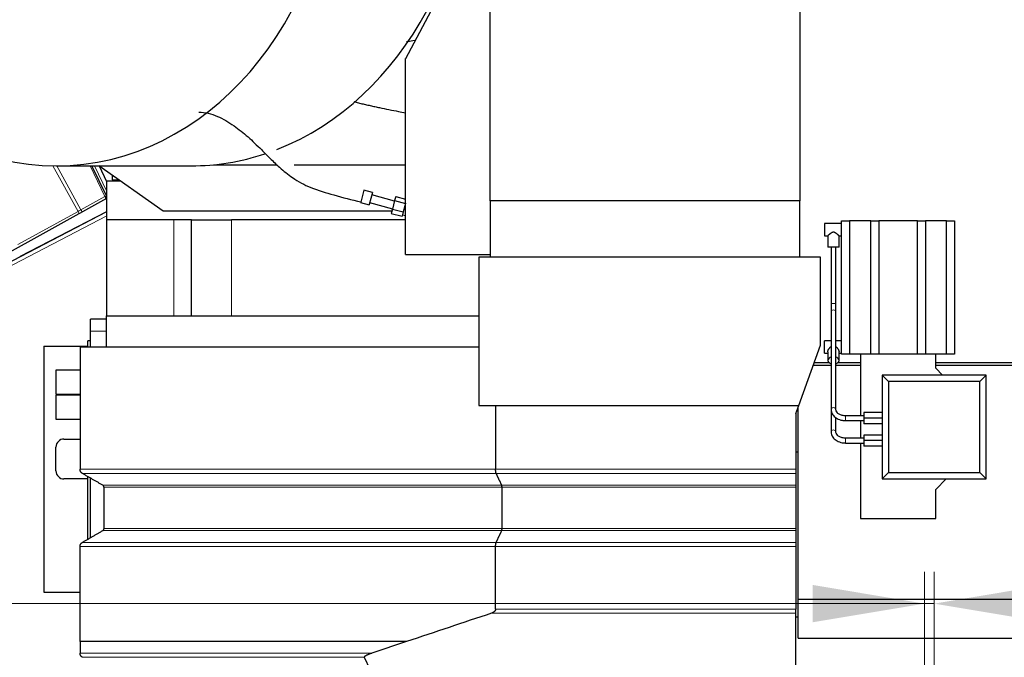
# Model space of a CAD drawing. Header units: inches. Extents: x 0 to 23760, y -13 to 16800.
# Tile 151 of 217: x 10593 to 11824, y 13293 to 14091. Entities that reach past the tile are written whole.
import ezdxf

# ---------------------------------------------------------------- set-up
doc = ezdxf.new("R2010")
doc.units = ezdxf.units.IN
doc.layers.add('254', color=7, linetype='Continuous', true_color=0xffffff)
doc.styles.add('latin_extended', font='simplex.shx')
doc.dimstyles.get("Standard").update_dxf_attribs({"dimtxt": 0.18, "dimasz": 0.18, "dimexe": 0.18, "dimexo": 0.0625, "dimgap": 0.09, "dimtad": 0, "dimtih": 1, "dimtoh": 1, "dimdec": 4, "dimzin": 0, "dimdsep": 46, "dimtxsty": 'Standard', "dimcen": 0.09, "dimadec": 0, "dimazin": 0, "dimtfac": 1, "dimtdec": 4, "dimtofl": 0, "dimtmove": 0, "dimatfit": 3, "dimfxl": 1, "dimtolj": 1, "dimtzin": 0, "dimarcsym": 0})

# ---------------------------------------------------------------- blocks, each defined once
blk = doc.blocks.new('_U9')
at = {"layer": '254', "color": 3, "linetype": 'Continuous', "lineweight": 13, "transparency": 16777216}
for p, q in [((11724.5, 13113.4), (11724.5, 13400.4)), ((11736.5, 12463.4), (11736.5, 13400.4)), ((11724.5, 13360.4), (9678.8, 13360.4)), ((11584.5, 13360.4), (11444.5, 13360.4)), ((11736.5, 13360.4), (11724.5, 13360.4)), ((11876.5, 13360.4), (12016.5, 13360.4))]:
    blk.add_line(p, q, dxfattribs=at)
at = {"layer": '254', "color": 3, "transparency": 16777216}
for points in [[(11584.5, 13337.1), (11584.5, 13383.8), (11724.5, 13360.4)], [(11876.5, 13383.8), (11876.5, 13337.1), (11736.5, 13360.4)]]:
    blk.add_solid(points, dxfattribs=at)
at = {"layer": 'Defpoints', "color": 0, "transparency": 16777216}
for p in [(11724.5, 13360.4), (11724.5, 13073.4), (11736.5, 12423.4)]:
    blk.add_point(p, dxfattribs=at)
at = {"layer": '254', "color": 2, "lineweight": 13, "transparency": 16777216, "insert": (9748.8, 13570.4), "char_height": 140, "attachment_point": 1, "style": 'latin_extended'}
blk.add_mtext('\\A1;12', dxfattribs=at)

msp = doc.modelspace()

# ---------------------------------------------------------------- linework, layer by layer
at = {"layer": '254', "color": 2, "linetype": 'Continuous', "lineweight": 25}
for p, q in [((11568.529, 14205.353), (11568.529, 13864.364)), ((11114.182, 14114.829), (11075.529, 14042.135)), ((11181.529, 13864.364), (11181.529, 14115.353)), ((11075.529, 14042.135), (11075.529, 14042.421)), ((11075.681, 14042.421), (11075.529, 14042.421)), ((11075.529, 13797.353), (11075.529, 14042.135)), ((10638.772, 13908.07), (10807.404, 13908.07)), ((10701.497, 13870.417), (10683.537, 13908.071)), ((10772.476, 13851.439), (10692.128, 13908.069)), ((10702.158, 13888.131), (10692.91, 13907.519)), ((10835.509, 13909.439), (10914.661, 13909.439)), ((10936.435, 13909.439), (11075.524, 13909.439)), ((10702.158, 13889.353), (10718.687, 13889.353)), ((10702.158, 13840.353), (10702.158, 13889.353)), ((10708.877, 13896.265), (10708.877, 13890.588)), ((10708.877, 13890.588), (10716.933, 13890.588)), ((11023.449, 13877.472), (11019.504, 13862.746)), ((11034.074, 13874.625), (11023.449, 13877.472)), ((11034.074, 13874.625), (11030.129, 13859.899)), ((10564.448, 13791.229), (10702.157, 13867.562)), ((11019.504, 13862.746), (11019.308, 13862.017)), ((11061.793, 13864.092), (11033.298, 13871.727)), ((11061.918, 13864.56), (11059.079, 13853.964)), ((11063.338, 13869.858), (11061.918, 13864.56)), ((11061.918, 13864.56), (11075.441, 13860.937)), ((11063.338, 13869.858), (11075.529, 13866.592)), ((11181.529, 13864.364), (11181.529, 13793.853)), ((11568.529, 13864.364), (11181.529, 13864.364)), ((11568.529, 13793.853), (11568.529, 13864.364)), ((10370.255, 13678.246), (10702.157, 13851.024)), ((10594.335, 13794.906), (10702.161, 13851.036)), ((11058.401, 13851.439), (10772.476, 13851.439)), ((11019.308, 13862.017), (11029.933, 13859.17)), ((11030.129, 13859.899), (11029.933, 13859.17)), ((11030.71, 13862.068), (11059.205, 13854.433)), ((11059.079, 13853.964), (11057.66, 13848.666)), ((11059.079, 13853.964), (11072.602, 13850.341)), ((11072.602, 13850.341), (11071.183, 13845.043)), ((11075.441, 13860.937), (11072.602, 13850.341)), ((11075.529, 13861.265), (11075.441, 13860.937)), ((10701.529, 13840.353), (10701.529, 13720.353)), ((10786.062, 13840.353), (10701.529, 13840.353)), ((10807.967, 13840.353), (10786.062, 13840.353)), ((10807.967, 13840.353), (10857.905, 13840.353)), ((10807.967, 13720.353), (10807.967, 13840.353)), ((11075.538, 13840.353), (10857.905, 13840.353)), ((11057.66, 13848.666), (11071.183, 13845.043)), ((11071.692, 13846.946), (11075.529, 13845.917)), ((11620.569, 13839.353), (11630.569, 13839.353)), ((11620.569, 13672.353), (11620.569, 13839.353)), ((11657.426, 13839.353), (11630.569, 13839.353)), ((11630.569, 13839.353), (11630.569, 13672.353)), ((11657.426, 13839.353), (11667.426, 13839.353)), ((11657.426, 13672.353), (11657.426, 13839.353)), ((11715.713, 13839.353), (11667.426, 13839.353)), ((11667.426, 13839.353), (11667.426, 13672.353)), ((11715.713, 13839.353), (11725.713, 13839.353)), ((11715.713, 13672.353), (11715.713, 13839.353)), ((11752.069, 13839.353), (11725.713, 13839.353)), ((11725.713, 13839.353), (11725.713, 13672.353)), ((11752.069, 13839.353), (11762.069, 13839.353)), ((11752.069, 13672.353), (11752.069, 13839.353)), ((11762.069, 13839.353), (11762.069, 13672.353)), ((11620.569, 13836.103), (11599.569, 13836.103)), ((11599.569, 13836.103), (11599.569, 13832.228)), ((11599.569, 13832.228), (11599.569, 13820.603)), ((11599.569, 13820.603), (11603.634, 13820.603)), ((11603.569, 13820.662), (11603.569, 13806.353)), ((11617.508, 13820.603), (11620.569, 13820.603)), ((11617.569, 13806.353), (11617.569, 13820.659)), ((11610.569, 13806.353), (11603.569, 13806.353)), ((11607.569, 13806.353), (11607.569, 13735.702)), ((11617.569, 13806.353), (11610.569, 13806.353)), ((11613.569, 13735.702), (11613.569, 13806.353)), ((10594.222, 13794.847), (10594.335, 13794.906)), ((10594.222, 13794.847), (10594.227, 13794.838)), ((10594.335, 13794.906), (10594.34, 13794.897)), ((11075.529, 13797.353), (11181.529, 13797.353)), ((11594.529, 13793.853), (11167.029, 13793.853)), ((11167.029, 13793.853), (11167.029, 13608.353)), ((11594.529, 13683.632), (11594.529, 13793.853)), ((11607.569, 13735.702), (11607.569, 13725.872)), ((11613.569, 13725.872), (11613.569, 13735.702)), ((10681.525, 13701.353), (10681.525, 13716.353)), ((10701.537, 13716.353), (10681.525, 13716.353)), ((10701.529, 13720.353), (11167.053, 13720.353)), ((10701.529, 13681.843), (10701.529, 13720.353)), ((11607.569, 13725.872), (11607.569, 13603.684)), ((11613.569, 13603.684), (11613.569, 13725.872)), ((10681.525, 13681.846), (10681.525, 13701.353)), ((10623.308, 13682.353), (10678.525, 13682.353)), ((10623.308, 13682.353), (10623.308, 13374.962)), ((10668.568, 13681.853), (11167.029, 13681.853)), ((10668.568, 13681.853), (10668.568, 13528.449)), ((10681.525, 13689.353), (10678.525, 13689.353)), ((10678.525, 13681.852), (10678.525, 13689.353)), ((11567.13, 13608.353), (11594.529, 13683.632)), ((11607.569, 13689.103), (11599.569, 13689.103)), ((11599.569, 13688.679), (11599.569, 13689.103)), ((11599.569, 13673.603), (11599.569, 13688.679)), ((11620.569, 13689.103), (11613.569, 13689.103)), ((11599.569, 13673.603), (11603.569, 13673.603)), ((11603.569, 13675.541), (11603.569, 13664.735)), ((11617.569, 13664.735), (11617.569, 13675.543)), ((11617.569, 13673.603), (11620.569, 13673.603)), ((11630.569, 13672.353), (11620.569, 13672.353)), ((11644.529, 13672.353), (11630.569, 13672.353)), ((11657.426, 13672.353), (11644.529, 13672.353)), ((11644.529, 13672.353), (11644.529, 13595.352)), ((11667.426, 13672.353), (11657.426, 13672.353)), ((11715.713, 13672.353), (11667.426, 13672.353)), ((11725.713, 13672.353), (11715.713, 13672.353)), ((11738.569, 13672.353), (11725.713, 13672.353)), ((11752.069, 13672.353), (11738.569, 13672.353)), ((11738.569, 13654.813), (11738.569, 13672.353)), ((11762.069, 13672.353), (11752.069, 13672.353)), ((11585.511, 13658.853), (11607.574, 13658.853)), ((11605.125, 13661.853), (11586.603, 13661.853)), ((11613.571, 13658.853), (11644.533, 13658.853)), ((11644.533, 13661.853), (11616.02, 13661.853)), ((11738.564, 13658.853), (11887.728, 13658.853)), ((11886.635, 13661.853), (11738.565, 13661.853)), ((11747.029, 13646.353), (11738.569, 13654.813)), ((10668.568, 13652.353), (10638.525, 13652.353)), ((10638.525, 13652.353), (10638.525, 13622.353)), ((11671.529, 13646.353), (11671.529, 13516.353)), ((11801.529, 13646.353), (11671.529, 13646.353)), ((11671.529, 13646.353), (11671.529, 13516.353)), ((11801.529, 13646.353), (11671.529, 13646.353)), ((11679.449, 13638.434), (11671.529, 13646.353)), ((11793.61, 13638.434), (11801.529, 13646.353)), ((11801.529, 13516.353), (11801.529, 13646.353)), ((11801.529, 13516.353), (11801.529, 13646.353)), ((11679.449, 13638.434), (11679.449, 13524.273)), ((11793.61, 13638.434), (11679.449, 13638.434)), ((11793.61, 13524.273), (11793.61, 13638.434)), ((10638.525, 13622.353), (10668.568, 13622.353)), ((10668.568, 13621.353), (10638.525, 13621.353)), ((10638.525, 13621.353), (10638.525, 13591.353)), ((11167.029, 13608.353), (11567.13, 13608.353)), ((11188.198, 13608.353), (11188.198, 13528.449)), ((11563.529, 13598.461), (11567.13, 13608.353)), ((11566.529, 13365.853), (11566.529, 13606.699)), ((11607.569, 13603.685), (11607.569, 13575.684)), ((10638.525, 13591.353), (10668.568, 13591.353)), ((11563.529, 13598.461), (11563.529, 13528.449)), ((11613.569, 13575.684), (11613.569, 13593.265)), ((11648.529, 13595.353), (11625.569, 13595.353)), ((11648.529, 13599.353), (11648.529, 13592.353)), ((11671.529, 13599.353), (11648.529, 13599.353)), ((11648.529, 13592.353), (11648.529, 13585.353)), ((11671.529, 13592.353), (11648.529, 13592.353)), ((11625.569, 13589.353), (11648.529, 13589.353)), ((11644.529, 13589.353), (11644.529, 13567.356)), ((11671.529, 13585.353), (11648.529, 13585.353)), ((11648.529, 13567.353), (11625.569, 13567.353)), ((11648.529, 13571.353), (11648.529, 13564.353)), ((11671.529, 13571.353), (11648.529, 13571.353)), ((10638.525, 13526.353), (10638.525, 13556.353)), ((10648.525, 13566.353), (10668.568, 13566.353)), ((11625.569, 13561.353), (11648.529, 13561.353)), ((11644.529, 13561.356), (11644.529, 13466.803)), ((11648.529, 13564.353), (11648.529, 13557.353)), ((11671.529, 13564.353), (11648.529, 13564.353)), ((11671.529, 13557.353), (11648.529, 13557.353)), ((11563.529, 13550.353), (11566.529, 13550.353)), ((10678.525, 13441.084), (10678.525, 13519.234)), ((10681.525, 13442.819), (10681.525, 13517.497)), ((11563.529, 13523.253), (11563.529, 13508.531)), ((11679.449, 13524.273), (11671.529, 13516.353)), ((11679.449, 13524.273), (11793.61, 13524.273)), ((11793.61, 13524.273), (11801.529, 13516.353)), ((10678.525, 13516.353), (10648.525, 13516.353)), ((10698.568, 13454.397), (10698.568, 13505.933)), ((11196.237, 13454.397), (11196.237, 13505.933)), ((11563.529, 13505.933), (11563.529, 13454.397)), ((11671.529, 13516.353), (11801.529, 13516.353)), ((11671.529, 13516.353), (11801.529, 13516.353)), ((11738.569, 13503.393), (11751.529, 13516.353)), ((11738.569, 13466.803), (11738.569, 13503.393)), ((11644.529, 13466.803), (11738.569, 13466.803)), ((10623.308, 13374.962), (10668.567, 13374.962)), ((11566.529, 13365.853), (11906.529, 13365.853)), ((11566.529, 13317.353), (11566.529, 13365.853)), ((11563.529, 13348.39), (11563.529, 13353.583)), ((11563.529, 13276.311), (11563.529, 13348.39)), ((11563.529, 13343.93), (11566.529, 13343.93)), ((10668.568, 13312.94), (10668.568, 13312.939)), ((10668.568, 13312.939), (10668.568, 13298.445)), ((11076.947, 13312.939), (11033.579, 13298.445)), ((11566.529, 13317.353), (11906.529, 13317.353)), ((11024.047, 13293.253), (11030.999, 13278.531))]:
    msp.add_line(p, q, dxfattribs=at)
at = {"layer": '254', "color": 110, "linetype": 'Continuous', "lineweight": 13}
for p, q in [((10666.083, 13851.109), (10634.759, 13908.097)), ((10639.496, 13908.069), (10669.7, 13853.12)), ((10699.679, 13869.738), (10681.395, 13908.071)), ((10686.861, 13908.07), (10702.157, 13876)), ((10669.7, 13853.12), (10699.679, 13869.738)), ((10591.009, 13809.495), (10666.083, 13851.109)), ((10702.156, 13845.386), (10372.563, 13673.811)), ((10786.062, 13720.353), (10786.062, 13840.353)), ((10857.905, 13720.353), (10857.905, 13840.353)), ((11613.569, 13735.702), (11607.569, 13735.702)), ((10701.537, 13701.353), (10681.525, 13701.353)), ((11625.569, 13595.353), (11625.569, 13589.353)), ((11625.569, 13567.353), (11625.569, 13561.353)), ((11189.002, 13523.253), (10671.568, 13523.253)), ((11563.529, 13523.253), (11189.002, 13523.253)), ((11195.835, 13508.531), (10697.068, 13508.531)), ((11196.237, 13505.933), (10698.568, 13505.933)), ((11563.529, 13508.531), (11195.835, 13508.531)), ((11563.529, 13505.933), (11196.237, 13505.933)), ((11195.835, 13451.799), (10697.068, 13451.799)), ((11196.237, 13454.397), (10698.568, 13454.397)), ((11563.529, 13451.799), (11195.835, 13451.799)), ((11563.529, 13454.397), (11196.237, 13454.397)), ((11188.198, 13431.88), (10668.569, 13431.88)), ((11189.002, 13437.076), (10671.569, 13437.076)), ((11563.529, 13431.88), (11188.198, 13431.88)), ((11563.529, 13437.076), (11189.002, 13437.076)), ((11183.013, 13348.39), (11563.529, 13348.39)), ((11033.579, 13298.445), (10668.568, 13298.445)), ((11024.047, 13293.253), (10671.568, 13293.253))]:
    msp.add_line(p, q, dxfattribs=at)
at = {"layer": '254', "color": 2, "linetype": 'Continuous', "lineweight": 25}
for centre, radius, start, end in [((10698.789, 13869.125), 3, 299, 25.5), ((10648.525, 13556.353), 10, 90, 180), ((10648.525, 13526.353), 10, 180, 270)]:
    msp.add_arc(centre, radius, start, end, dxfattribs=at)
for centre, major_axis, ratio, start_param, end_param in [((10638.772, 14338.57), (0, 430.5), 0.81915204, 0.11095348, 6.17223182), ((10807.404, 14338.57), (0, 430.5), 0.81915204, 3.45071785, 6.17223182), ((10807.404, 14338.57), (0, 430.5), 0.81915204, 3.14159265, 3.40658417), ((11610.569, 13664.735), (-7, 0), 0.65529921, 5.15525537, 6.28318531), ((11610.569, 13664.735), (-7, 0), 0.65529921, 2.01376089, 4.26952259), ((11610.569, 13664.735), (-7, 0), 0.65529921, 0, 1.12783176)]:
    msp.add_ellipse(centre, major_axis=major_axis, ratio=ratio, start_param=start_param, end_param=end_param, dxfattribs=at)
at = {"layer": '254', "color": 110, "linetype": 'Continuous', "lineweight": 13}
for centre, major_axis, ratio, start_param, end_param in [((10699.65, 13869.642), (1.805, 0.861), 0.03681352, 0, 1.53717619), ((10699.665, 13869.611), (-1.401, 2.654), 0.02386925, 4.65178939, 4.74755495), ((10699.691, 13869.556), (-1.805, -0.861), 0.05879775, 1.61021876, 3.14159265), ((10698.789, 13869.125), (-1.454, 2.624), 0.35721253, 3.14159265, 4.65130246), ((10704.046, 13872.04), (2.55, 1.623), 0.0331858, 3.13752867, 3.85739518), ((10670.374, 13853.375), (17.487, 9.706), 0.0052231, 1.60645623, 1.81578044), ((10665.495, 13850.67), (1.454, -2.624), 0.24281184, 0, 1.60372074), ((10669.656, 13852.977), (1.454, -2.624), 0.03581879, 0, 1.60547529), ((11610.569, 13725.872), (3, 0), 0.65529921, 0, 3.14159265), ((11610.569, 13603.684), (3, 0), 0.65529921, 0, 3.1421817), ((11610.569, 13575.684), (3, 0), 0.65529921, 0.01619884, 3.14227988)]:
    msp.add_ellipse(centre, major_axis=major_axis, ratio=ratio, start_param=start_param, end_param=end_param, dxfattribs=at)
at = {"layer": '254', "color": 2, "linetype": 'Continuous', "lineweight": 25}
for points, knots in [([(11087.011, 14064.75), (11084.16, 14064.242), (11081.309, 14063.728), (11077.793, 14063.084), (11077.126, 14062.962), (11076.459, 14062.839)], [0, 0, 0, 0, 0.81034965, 0.81034965, 1, 1, 1, 1]), ([(11010.876, 13988.391), (11011.84, 13988.142), (11012.804, 13987.896), (11015.72, 13987.16), (11017.672, 13986.678), (11020.603, 13985.968), (11021.58, 13985.734), (11023.536, 13985.269), (11024.513, 13985.039), (11027.448, 13984.355), (11029.405, 13983.907), (11033.32, 13983.026), (11035.279, 13982.592), (11039.198, 13981.738), (11041.158, 13981.317), (11047.04, 13980.073), (11050.964, 13979.266), (11058.816, 13977.692), (11062.745, 13976.925), (11069.626, 13975.61), (11072.577, 13975.056), (11075.53, 13974.509)], [0, 0, 0, 0, 0.04501432, 0.04501432, 0.13595235, 0.13595235, 0.18142136, 0.18142136, 0.22689037, 0.22689037, 0.3178284, 0.3178284, 0.40876643, 0.40876643, 0.49970445, 0.49970445, 0.6815805, 0.6815805, 0.86345655, 0.86345655, 1, 1, 1, 1]), ([(10816.922, 13975.349), (10820.806, 13975.31), (10828.443, 13974.343), (10843.297, 13969.379), (10859.935, 13959.665), (10878.272, 13944.969), (10893.279, 13930.462), (10906.241, 13917.262), (10918.927, 13905.145), (10935.223, 13891.85), (10958.032, 13879.454), (10987.296, 13871.182), (11008.213, 13865.483), (11019.561, 13862.961)], [0, 0, 0, 0, 0.07520394, 0.14415801, 0.26433349, 0.36342273, 0.45716676, 0.51757706, 0.57975522, 0.65834994, 0.75535165, 0.8692516, 1, 1, 1, 1]), ([(11617.569, 13820.603), (11617.569, 13820.603), (11617.566, 13820.606), (11617.557, 13820.614), (11617.551, 13820.619), (11617.543, 13820.627), (11617.538, 13820.632), (11617.535, 13820.634), (11617.505, 13820.661), (11617.466, 13820.696), (11617.364, 13820.788), (11617.301, 13820.845), (11617.207, 13820.929), (11617.187, 13820.946), (11617.147, 13820.982), (11617.126, 13821.001), (11617.062, 13821.059), (11617.016, 13821.099), (11616.873, 13821.226), (11616.768, 13821.319), (11616.598, 13821.468), (11616.539, 13821.52), (11616.447, 13821.6), (11616.416, 13821.627), (11616.353, 13821.681), (11616.321, 13821.709), (11616.159, 13821.849), (11616.023, 13821.966), (11615.739, 13822.207), (11615.591, 13822.331), (11615.283, 13822.585), (11615.124, 13822.714), (11614.875, 13822.912), (11614.791, 13822.979), (11614.662, 13823.079), (11614.619, 13823.113), (11614.532, 13823.18), (11614.488, 13823.213), (11614.268, 13823.381), (11614.087, 13823.514), (11613.715, 13823.777), (11613.524, 13823.907), (11613.228, 13824.096), (11613.128, 13824.158), (11612.924, 13824.279), (11612.82, 13824.338), (11612.661, 13824.424), (11612.581, 13824.467), (11612.499, 13824.508), (11612.444, 13824.535), (11612.416, 13824.549), (11612.278, 13824.615), (11612.166, 13824.665), (11611.938, 13824.758), (11611.822, 13824.801), (11611.586, 13824.877), (11611.466, 13824.911), (11611.312, 13824.945), (11611.281, 13824.952), (11611.219, 13824.964), (11611.127, 13824.982), (11611.033, 13824.996), (11610.847, 13825.018), (11610.722, 13825.026), (11610.534, 13825.028), (11610.471, 13825.026), (11610.377, 13825.022), (11610.345, 13825.02), (11610.282, 13825.015), (11610.251, 13825.012), (11610.093, 13824.996), (11609.969, 13824.976), (11609.724, 13824.924), (11609.604, 13824.892), (11609.426, 13824.837), (11609.366, 13824.817), (11609.249, 13824.775), (11609.191, 13824.753), (11609.018, 13824.685), (11608.905, 13824.636), (11608.685, 13824.532), (11608.577, 13824.477), (11608.364, 13824.364), (11608.26, 13824.305), (11608.054, 13824.184), (11607.953, 13824.122), (11607.803, 13824.027), (11607.753, 13823.995), (11607.655, 13823.931), (11607.606, 13823.899), (11607.46, 13823.801), (11607.364, 13823.735), (11607.083, 13823.537), (11606.901, 13823.403), (11606.55, 13823.138), (11606.379, 13823.005), (11606.049, 13822.742), (11605.889, 13822.612), (11605.656, 13822.42), (11605.58, 13822.357), (11605.467, 13822.263), (11605.43, 13822.232), (11605.356, 13822.169), (11605.319, 13822.139), (11605.139, 13821.986), (11605.002, 13821.868), (11604.742, 13821.645), (11604.62, 13821.538), (11604.449, 13821.388), (11604.393, 13821.339), (11604.314, 13821.269), (11604.275, 13821.234), (11604.237, 13821.201), (11604.212, 13821.179), (11604.199, 13821.168), (11604.09, 13821.07), (11604.003, 13820.993), (11603.851, 13820.857), (11603.786, 13820.799), (11603.707, 13820.727), (11603.683, 13820.706), (11603.652, 13820.678), (11603.643, 13820.67), (11603.626, 13820.655), (11603.618, 13820.648), (11603.584, 13820.617), (11603.57, 13820.604), (11603.569, 13820.603), (11603.569, 13820.603), (11603.569, 13820.603)], [0, 0, 0, 0, 0.01450181, 0.01450181, 0.02231529, 0.02622203, 0.02622203, 0.03012877, 0.03012877, 0.06138267, 0.06138267, 0.09263658, 0.09263658, 0.10045006, 0.10045006, 0.10826353, 0.10826353, 0.12389049, 0.12389049, 0.15514439, 0.15514439, 0.17077135, 0.17077135, 0.17858482, 0.17858482, 0.1863983, 0.1863983, 0.21765221, 0.21765221, 0.24890611, 0.24890611, 0.28016002, 0.28016002, 0.29578697, 0.29578697, 0.30360045, 0.30360045, 0.31141393, 0.31141393, 0.34266783, 0.34266783, 0.37392174, 0.37392174, 0.38954869, 0.38954869, 0.40517565, 0.40517565, 0.41298912, 0.41689586, 0.41689586, 0.4208026, 0.4208026, 0.43642955, 0.43642955, 0.45205651, 0.45205651, 0.46768346, 0.46768346, 0.4715902, 0.4715902, 0.47549694, 0.48331041, 0.48331041, 0.49893737, 0.49893737, 0.50675084, 0.50675084, 0.51065758, 0.51065758, 0.51456432, 0.51456432, 0.53019127, 0.53019127, 0.54581823, 0.54581823, 0.5536317, 0.5536317, 0.56144518, 0.56144518, 0.57707213, 0.57707213, 0.59269909, 0.59269909, 0.60832604, 0.60832604, 0.62395299, 0.62395299, 0.63176647, 0.63176647, 0.63957995, 0.63957995, 0.6552069, 0.6552069, 0.68646081, 0.68646081, 0.71771471, 0.71771471, 0.74896862, 0.74896862, 0.76459557, 0.76459557, 0.77240905, 0.77240905, 0.78022253, 0.78022253, 0.81147643, 0.81147643, 0.84273034, 0.84273034, 0.85835729, 0.85835729, 0.86617077, 0.87007751, 0.87007751, 0.87398425, 0.87398425, 0.90523815, 0.90523815, 0.93649206, 0.93649206, 0.95211901, 0.95211901, 0.95993249, 0.95993249, 0.96774597, 0.96774597, 0.99899987, 0.99899987, 1, 1, 1, 1]), ([(11603.569, 13675.501), (11603.569, 13675.577), (11603.572, 13675.655), (11603.581, 13675.778), (11603.587, 13675.843), (11603.595, 13675.91), (11603.601, 13675.955), (11603.604, 13675.978), (11603.633, 13676.182), (11603.672, 13676.369), (11603.774, 13676.753), (11603.838, 13676.95), (11603.931, 13677.202), (11603.951, 13677.253), (11603.991, 13677.355), (11604.012, 13677.406), (11604.077, 13677.56), (11604.122, 13677.662), (11604.265, 13677.97), (11604.37, 13678.176), (11604.541, 13678.485), (11604.599, 13678.588), (11604.691, 13678.743), (11604.722, 13678.795), (11604.785, 13678.898), (11604.817, 13678.949), (11604.98, 13679.206), (11605.116, 13679.408), (11605.4, 13679.806), (11605.547, 13680.003), (11605.855, 13680.39), (11606.014, 13680.58), (11606.263, 13680.86), (11606.347, 13680.953), (11606.476, 13681.091), (11606.519, 13681.136), (11606.606, 13681.227), (11606.65, 13681.272), (11606.871, 13681.494), (11607.051, 13681.666), (11607.324, 13681.909), (11607.412, 13681.984), (11607.501, 13682.058)], [0, 0, 0, 0, 0.04059137, 0.04059137, 0.06246173, 0.0733969, 0.0733969, 0.08433208, 0.08433208, 0.17181349, 0.17181349, 0.2592949, 0.2592949, 0.28116525, 0.28116525, 0.3030356, 0.3030356, 0.34677631, 0.34677631, 0.43425772, 0.43425772, 0.47799843, 0.47799843, 0.49986878, 0.49986878, 0.52173913, 0.52173913, 0.60922054, 0.60922054, 0.69670195, 0.69670195, 0.78418336, 0.78418336, 0.82792407, 0.82792407, 0.84979442, 0.84979442, 0.87166477, 0.87166477, 0.95914618, 0.95914618, 1, 1, 1, 1]), ([(11613.569, 13682.114), (11613.573, 13682.111), (11613.577, 13682.108), (11613.679, 13682.025), (11613.774, 13681.943), (11614.056, 13681.695), (11614.237, 13681.524), (11614.588, 13681.172), (11614.759, 13680.991), (11615.089, 13680.62), (11615.249, 13680.431), (11615.482, 13680.14), (11615.559, 13680.042), (11615.671, 13679.893), (11615.709, 13679.844), (11615.782, 13679.744), (11615.819, 13679.693), (11615.999, 13679.442), (11616.136, 13679.239), (11616.396, 13678.832), (11616.518, 13678.627), (11616.69, 13678.319), (11616.745, 13678.216), (11616.825, 13678.061), (11616.864, 13677.983), (11616.901, 13677.906), (11616.926, 13677.854), (11616.939, 13677.828), (11617.049, 13677.595), (11617.136, 13677.39), (11617.287, 13676.989), (11617.352, 13676.792), (11617.432, 13676.501), (11617.455, 13676.405), (11617.486, 13676.263), (11617.495, 13676.216), (11617.512, 13676.123), (11617.52, 13676.077), (11617.554, 13675.851), (11617.568, 13675.678), (11617.569, 13675.509), (11617.569, 13675.504), (11617.569, 13675.498)], [0, 0, 0, 0, 0.00181771, 0.00181771, 0.04509651, 0.04509651, 0.13165412, 0.13165412, 0.21821172, 0.21821172, 0.30476932, 0.30476932, 0.34804813, 0.34804813, 0.36968753, 0.36968753, 0.39132693, 0.39132693, 0.47788453, 0.47788453, 0.56444214, 0.56444214, 0.60772094, 0.60772094, 0.62936034, 0.64018004, 0.64018004, 0.65099974, 0.65099974, 0.73755734, 0.73755734, 0.82411495, 0.82411495, 0.86739375, 0.86739375, 0.88903315, 0.88903315, 0.91067255, 0.91067255, 0.99723016, 0.99723016, 1, 1, 1, 1]), ([(11607.569, 13603.684), (11607.581, 13602.445), (11608.019, 13599.592), (11610.472, 13595.298), (11615.082, 13591.618), (11620.504, 13589.693), (11624.105, 13589.357), (11625.569, 13589.353)], [0, 0, 0, 0, 0.15531643, 0.37443726, 0.60350765, 0.84478287, 1, 1, 1, 1]), ([(11625.569, 13595.353), (11624.539, 13595.358), (11622.121, 13595.57), (11618.474, 13596.768), (11615.416, 13598.98), (11613.856, 13601.436), (11613.561, 13602.991), (11613.569, 13603.684)], [0, 0, 0, 0, 0.1537443, 0.37662451, 0.60002321, 0.82507456, 1, 1, 1, 1]), ([(11607.569, 13575.684), (11607.581, 13574.445), (11608.019, 13571.592), (11610.472, 13567.298), (11615.082, 13563.618), (11620.504, 13561.693), (11624.105, 13561.357), (11625.569, 13561.353)], [0, 0, 0, 0, 0.15531643, 0.37443726, 0.60350765, 0.84478287, 1, 1, 1, 1]), ([(11625.569, 13567.353), (11624.539, 13567.358), (11622.121, 13567.57), (11618.474, 13568.768), (11615.416, 13570.98), (11613.856, 13573.436), (11613.561, 13574.991), (11613.569, 13575.684)], [0, 0, 0, 0, 0.1537443, 0.37662451, 0.60002321, 0.82507456, 1, 1, 1, 1]), ([(11563.529, 13528.449), (11563.529, 13528.186), (11563.529, 13527.924), (11563.529, 13527.535), (11563.529, 13527.406), (11563.529, 13527.213), (11563.529, 13527.116), (11563.529, 13527.02), (11563.529, 13526.957), (11563.529, 13526.925), (11563.529, 13526.638), (11563.529, 13526.391), (11563.529, 13525.911), (11563.529, 13525.677), (11563.529, 13525.338), (11563.529, 13525.226), (11563.529, 13525.007), (11563.529, 13524.9), (11563.529, 13524.589), (11563.529, 13524.393), (11563.529, 13524.025), (11563.529, 13523.853), (11563.529, 13523.652), (11563.529, 13523.613), (11563.529, 13523.536), (11563.529, 13523.424), (11563.529, 13523.319), (11563.529, 13523.253)], [0, 0, 0, 0, 0.125, 0.125, 0.1875, 0.1875, 0.21875, 0.234375, 0.234375, 0.25, 0.25, 0.375, 0.375, 0.5, 0.5, 0.5625, 0.5625, 0.625, 0.625, 0.75, 0.75, 0.875, 0.875, 0.90625, 0.90625, 0.9375, 1, 1, 1, 1]), ([(11563.529, 13508.531), (11563.529, 13508.465), (11563.529, 13508.392), (11563.529, 13508.233), (11563.529, 13508.147), (11563.529, 13508.008), (11563.529, 13507.96), (11563.529, 13507.886), (11563.529, 13507.86), (11563.529, 13507.809), (11563.529, 13507.784), (11563.529, 13507.653), (11563.529, 13507.545), (11563.529, 13507.319), (11563.529, 13507.202), (11563.529, 13507.049), (11563.529, 13507.019), (11563.529, 13506.957), (11563.529, 13506.864), (11563.529, 13506.77), (11563.529, 13506.581), (11563.529, 13506.454), (11563.529, 13506.196), (11563.529, 13506.065), (11563.529, 13505.933)], [0, 0, 0, 0, 0.125, 0.125, 0.25, 0.25, 0.3125, 0.3125, 0.34375, 0.34375, 0.375, 0.375, 0.5, 0.5, 0.625, 0.625, 0.65625, 0.65625, 0.6875, 0.75, 0.75, 0.875, 0.875, 1, 1, 1, 1]), ([(11563.529, 13454.397), (11563.529, 13454.265), (11563.529, 13454.134), (11563.529, 13453.939), (11563.529, 13453.875), (11563.529, 13453.778), (11563.529, 13453.746), (11563.529, 13453.682), (11563.529, 13453.65), (11563.529, 13453.491), (11563.529, 13453.368), (11563.529, 13453.127), (11563.529, 13453.011), (11563.529, 13452.841), (11563.529, 13452.785), (11563.529, 13452.676), (11563.529, 13452.622), (11563.529, 13452.467), (11563.529, 13452.369), (11563.529, 13452.185), (11563.529, 13452.099), (11563.529, 13451.998), (11563.529, 13451.979), (11563.529, 13451.94), (11563.529, 13451.884), (11563.529, 13451.832), (11563.529, 13451.799)], [0, 0, 0, 0, 0.125, 0.125, 0.1875, 0.1875, 0.21875, 0.21875, 0.25, 0.25, 0.375, 0.375, 0.5, 0.5, 0.5625, 0.5625, 0.625, 0.625, 0.75, 0.75, 0.875, 0.875, 0.90625, 0.90625, 0.9375, 1, 1, 1, 1]), ([(11563.529, 13451.799), (11563.529, 13450.539), (11563.529, 13449.28), (11563.529, 13446.761), (11563.529, 13445.501), (11563.529, 13441.853), (11563.529, 13439.465), (11563.529, 13437.076)], [0, 0, 0, 0, 0.2566427, 0.2566427, 0.51328539, 0.51328539, 1, 1, 1, 1]), ([(11563.529, 13437.076), (11563.529, 13436.944), (11563.529, 13436.799), (11563.529, 13436.56), (11563.529, 13436.477), (11563.529, 13436.347), (11563.529, 13436.281), (11563.529, 13436.212), (11563.529, 13436.167), (11563.529, 13436.143), (11563.529, 13435.934), (11563.529, 13435.737), (11563.529, 13435.324), (11563.529, 13435.108), (11563.529, 13434.768), (11563.529, 13434.653), (11563.529, 13434.416), (11563.529, 13434.297), (11563.529, 13433.934), (11563.529, 13433.688), (11563.529, 13433.185), (11563.529, 13432.929), (11563.529, 13432.603), (11563.529, 13432.537), (11563.529, 13432.406), (11563.529, 13432.341), (11563.529, 13432.144), (11563.529, 13432.012), (11563.529, 13431.88)], [0, 0, 0, 0, 0.125, 0.125, 0.1875, 0.1875, 0.21875, 0.234375, 0.234375, 0.25, 0.25, 0.375, 0.375, 0.5, 0.5, 0.5625, 0.5625, 0.625, 0.625, 0.75, 0.75, 0.875, 0.875, 0.90625, 0.90625, 0.9375, 0.9375, 1, 1, 1, 1]), ([(11563.529, 13431.88), (11563.529, 13420.761), (11563.529, 13409.642), (11563.529, 13383.543), (11563.529, 13368.563), (11563.529, 13353.583)], [0, 0, 0, 0, 0.42603923, 0.42603923, 1, 1, 1, 1]), ([(11188.198, 13353.565), (11188.197, 13353.387), (11188.183, 13353.211), (11188.128, 13352.865), (11188.088, 13352.695), (11188.03, 13352.507), (11188.023, 13352.486), (11188.01, 13352.444), (11187.989, 13352.382), (11187.936, 13352.239), (11187.886, 13352.121), (11187.779, 13351.888), (11187.699, 13351.739), (11187.567, 13351.522), (11187.521, 13351.451), (11187.45, 13351.347), (11187.426, 13351.312), (11187.377, 13351.244), (11187.352, 13351.211), (11187.226, 13351.045), (11187.12, 13350.918), (11186.901, 13350.676), (11186.787, 13350.561), (11186.552, 13350.339), (11186.43, 13350.233), (11186.244, 13350.08), (11186.181, 13350.03), (11186.054, 13349.932), (11185.989, 13349.884), (11185.795, 13349.744), (11185.664, 13349.655), (11185.4, 13349.485), (11185.266, 13349.404), (11184.995, 13349.249), (11184.858, 13349.175), (11184.445, 13348.962), (11184.164, 13348.832), (11183.594, 13348.596), (11183.305, 13348.488), (11183.013, 13348.39)], [0, 0, 0, 0, 0.0625, 0.0625, 0.125, 0.125, 0.1328125, 0.1328125, 0.140625, 0.15625, 0.1875, 0.1875, 0.25, 0.25, 0.28125, 0.28125, 0.296875, 0.296875, 0.3125, 0.3125, 0.375, 0.375, 0.4375, 0.4375, 0.5, 0.5, 0.53125, 0.53125, 0.5625, 0.5625, 0.625, 0.625, 0.6875, 0.6875, 0.75, 0.75, 0.875, 0.875, 1, 1, 1, 1]), ([(11076.947, 13312.939), (11065.944, 13312.939), (11054.941, 13312.939), (10995.851, 13312.939), (10947.764, 13312.939), (10822.641, 13312.939), (10745.605, 13312.939), (10668.568, 13312.939)], [0, 0, 0, 0, 0.08082961, 0.08082961, 0.43408162, 0.43408162, 1, 1, 1, 1]), ([(11033.579, 13298.445), (11033.075, 13298.276), (11032.576, 13298.104), (11031.588, 13297.754), (11031.1, 13297.575), (11030.135, 13297.209), (11029.659, 13297.021), (11029.074, 13296.78), (11028.957, 13296.732), (11028.725, 13296.634), (11028.609, 13296.585), (11028.265, 13296.437), (11028.038, 13296.336), (11027.591, 13296.133), (11027.371, 13296.03), (11026.938, 13295.82), (11026.725, 13295.713), (11026.308, 13295.495), (11026.104, 13295.385), (11025.708, 13295.157), (11025.516, 13295.041), (11025.24, 13294.861), (11025.149, 13294.8), (11024.974, 13294.676), (11024.888, 13294.613), (11024.764, 13294.517), (11024.724, 13294.484), (11024.664, 13294.435), (11024.645, 13294.418), (11024.606, 13294.385), (11024.587, 13294.368), (11024.493, 13294.284), (11024.422, 13294.216), (11024.292, 13294.077), (11024.233, 13294.006), (11024.169, 13293.915), (11024.156, 13293.897), (11024.133, 13293.86), (11024.122, 13293.842), (11024.09, 13293.786), (11024.072, 13293.749), (11024.04, 13293.674), (11024.027, 13293.637), (11024.013, 13293.58), (11024.01, 13293.56), (11024.005, 13293.532), (11024.004, 13293.522), (11024.002, 13293.503), (11024.002, 13293.493), (11024, 13293.444), (11024.002, 13293.406), (11024.017, 13293.329), (11024.03, 13293.291), (11024.047, 13293.253)], [0, 0, 0, 0, 0.125, 0.125, 0.25, 0.25, 0.375, 0.375, 0.40625, 0.40625, 0.4375, 0.4375, 0.5, 0.5, 0.5625, 0.5625, 0.625, 0.625, 0.6875, 0.6875, 0.75, 0.75, 0.78125, 0.78125, 0.8125, 0.8125, 0.828125, 0.828125, 0.8359375, 0.8359375, 0.84375, 0.84375, 0.875, 0.875, 0.90625, 0.90625, 0.9140625, 0.9140625, 0.921875, 0.921875, 0.9375, 0.9375, 0.953125, 0.953125, 0.9609375, 0.9609375, 0.96484375, 0.96484375, 0.96875, 0.96875, 0.984375, 0.984375, 1, 1, 1, 1])]:
    msp.add_open_spline(points, degree=3, knots=knots, dxfattribs=at)
for points, weights in [([(10671.568, 13523.253), (10668.568, 13524.985), (10668.568, 13528.449)], [1, 0.866025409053, 1]), ([(11189.002, 13523.253), (11188.198, 13524.985), (11188.198, 13528.449)], [1, 0.866025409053, 1]), ([(10698.568, 13505.933), (10698.568, 13507.665), (10697.068, 13508.531)], [1, 0.866025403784, 1]), ([(11196.237, 13505.933), (11196.237, 13507.665), (11195.835, 13508.531)], [1, 0.866025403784, 1]), ([(10697.068, 13451.799), (10698.568, 13452.665), (10698.568, 13454.397)], [1, 0.866025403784, 1]), ([(11195.835, 13451.799), (11196.237, 13452.665), (11196.237, 13454.397)], [1, 0.866025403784, 1]), ([(10668.569, 13431.88), (10668.569, 13435.344), (10671.569, 13437.076)], [1, 0.866025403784, 1]), ([(11188.198, 13431.88), (11188.198, 13435.344), (11189.002, 13437.076)], [1, 0.866025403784, 1]), ([(10671.568, 13293.253), (10668.571, 13294.984), (10668.568, 13298.445)], [1, 0.866133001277, 0.999784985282])]:
    msp.add_rational_spline(points, weights, degree=2, dxfattribs=at)
at = {"layer": '254', "color": 110, "linetype": 'Continuous', "lineweight": 13}
for points, degree in [([(10668.568, 13528.449), (11188.198, 13528.449)], 1), ([(11188.198, 13528.449), (11563.529, 13528.449)], 1), ([(11563.529, 13353.583), (11438.419, 13353.583), (11313.309, 13353.583), (11188.198, 13353.583)], 3)]:
    msp.add_open_spline(points, degree=degree, dxfattribs=at)
at = {"layer": '254', "color": 2, "linetype": 'Continuous', "lineweight": 25}
for points, degree in [([(10697.068, 13508.531), (10684.318, 13515.892), (10671.568, 13523.253)], 2), ([(11195.835, 13508.531), (11192.419, 13515.892), (11189.002, 13523.253)], 2), ([(10671.569, 13437.076), (10684.318, 13444.437), (10697.068, 13451.799)], 2), ([(11189.002, 13437.076), (11192.418, 13444.437), (11195.835, 13451.799)], 2), ([(10668.568, 13312.94), (10668.568, 13372.41), (10668.569, 13431.88)], 2), ([(11188.198, 13353.574), (11188.198, 13392.727), (11188.198, 13431.88)], 2), ([(11183.013, 13348.39), (11147.657, 13336.573), (11112.302, 13324.756), (11076.947, 13312.939)], 3)]:
    msp.add_open_spline(points, degree=degree, dxfattribs=at)

# ---------------------------------------------------------------- dimensions: what is measured, and where the dimension line sits
at = {"layer": '254', "color": 2, "linetype": 'Continuous', "lineweight": 13}
dim = msp.add_linear_dim(base=(11724.529, 13360.448), p1=(11736.529, 12423.353), p2=(11724.529, 13073.353), dimstyle='Standard', override={"dimscale": 40, "dimtxt": 3.5, "dimasz": 3.5, "dimexe": 1, "dimexo": 1, "dimgap": 1.75, "dimtad": 1, "dimtih": 1, "dimtoh": 0, "dimdec": 2, "dimlfac": 1, "dimzin": 8, "dimdsep": 46, "dimlunit": 2, "dimtxsty": 'latin_extended', "dimsah": 1, "dimse1": 0, "dimse2": 0, "dimsd1": 0, "dimsd2": 0, "dimclrd": 3, "dimclre": 3, "dimclrt": 2, "dimtol": 0, "dimtm": -0.1, "dimtfac": 0.714286, "dimtdec": 3, "dimtofl": 1, "dimtmove": 0, "dimtzin": 8, "dimlwd": 13, "dimlwe": 13}, dxfattribs=at)
dim.commit()
dim.dimension.update_dxf_attribs({"geometry": '_U9', "text_midpoint": (9848.804, 13360.448), "dimtype": 160})

doc.saveas('drawing.dxf')
